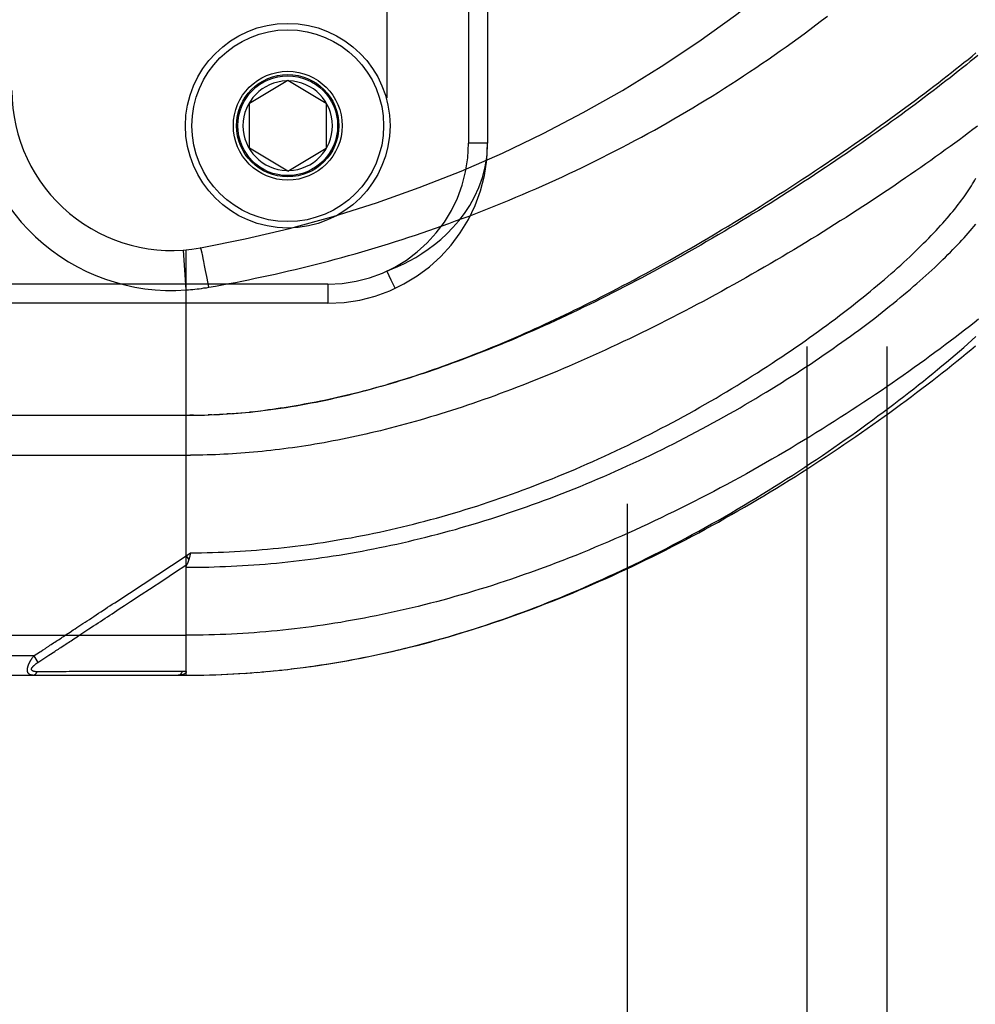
# Model space of a CAD drawing. Header units: inches. Extents: x 0 to 212, y 0 to 138.
# Tile 139 of 256: x 35.93 to 37.43, y 91.58 to 93.12. Entities that reach past the tile are written whole.
import ezdxf

# ---------------------------------------------------------------- set-up
doc = ezdxf.new("R2010")
doc.units = ezdxf.units.IN
doc.header["$LTSCALE"] = 11.6875
doc.header["$MEASUREMENT"] = 0
doc.linetypes.add('HIDDEN', pattern=[0.2, 0.1, -0.1])
for name, color, linetype in [('DEFAULT_2', 8, 'HIDDEN'), ('LEFTHAND_DOOR_ASSEMBLY', 7, 'CONTINUOUS'), ('SUBPANEL', 7, 'CONTINUOUS')]:
    doc.layers.add(name, color=color, linetype=linetype)

msp = doc.modelspace()

# ---------------------------------------------------------------- linework, layer by layer
at = {"layer": 'DEFAULT_2', "color": 8, "linetype": 'HIDDEN'}
msp.add_line((36.8837, 39.7688), (36.8837, 96.8728), dxfattribs=at)
at = {"layer": 'LEFTHAND_DOOR_ASSEMBLY', "color": 8, "linetype": 'HIDDEN'}
for p, q in [((36.5077, 94.1654), (36.5077, 92.7262)), ((36.6352, 93.9658), (36.6352, 92.9258)), ((36.6652, 93.9658), (36.6652, 92.9258)), ((36.2927, 92.9883), (36.3527, 93.0244)), ((36.3527, 93.0244), (36.4127, 92.9883)), ((36.2927, 92.9183), (36.2927, 92.9883)), ((36.4127, 92.9883), (36.4127, 92.9183)), ((36.6652, 92.9258), (36.6352, 92.9258)), ((36.3527, 92.8822), (36.2927, 92.9183)), ((36.3527, 92.8822), (36.4127, 92.9183)), ((36.1939, 92.6966), (36.1895, 92.7589)), ((36.1939, 92.0946), (36.1939, 92.7593)), ((36.2177, 92.7588), (36.2175, 92.7595)), ((36.2179, 92.758), (36.2177, 92.7588)), ((36.2184, 92.7556), (36.2182, 92.7566)), ((36.2188, 92.754), (36.2184, 92.7556)), ((36.2192, 92.7522), (36.2188, 92.754)), ((36.2198, 92.7496), (36.2192, 92.7522)), ((36.2205, 92.746), (36.2198, 92.7496)), ((36.2215, 92.7412), (36.2205, 92.746)), ((36.2228, 92.7349), (36.2215, 92.7412)), ((36.2243, 92.727), (36.2228, 92.7349)), ((36.2261, 92.7176), (36.2243, 92.727)), ((36.2282, 92.7065), (36.2261, 92.7176)), ((36.4152, 92.7058), (35.2589, 92.7058)), ((36.2292, 92.7009), (36.2282, 92.7065)), ((36.4152, 92.7058), (36.4152, 92.6758)), ((36.4152, 92.6758), (35.2889, 92.6758)), ((35.3202, 92.5008), (36.1939, 92.5008)), ((36.2054, 92.5009), (36.1997, 92.5008)), ((36.2082, 92.5009), (36.217, 92.5011)), ((36.2154, 92.501), (36.2227, 92.5012)), ((36.2343, 92.5016), (36.2285, 92.5014)), ((36.237, 92.5018), (36.2459, 92.5022)), ((36.2517, 92.5025), (36.2459, 92.5022)), ((36.2633, 92.5033), (36.2575, 92.5029)), ((36.2653, 92.5034), (36.2751, 92.5042)), ((36.2723, 92.5039), (36.2809, 92.5047)), ((36.2987, 92.5064), (36.2928, 92.5058)), ((36.3021, 92.5068), (36.3106, 92.5077)), ((35.2902, 92.4383), (36.2005, 92.4383)), ((36.0823, 92.2079), (36.1939, 92.2813)), ((36.1939, 92.2813), (36.2007, 92.2859)), ((36.1939, 92.2813), (36.198, 92.2751)), ((36.1997, 92.2815), (36.1994, 92.2803)), ((36.2, 92.2828), (36.1997, 92.2815)), ((36.2007, 92.2859), (36.2, 92.2828)), ((35.2902, 92.1571), (36.1939, 92.1571)), ((36.0291, 92.1585), (36.0419, 92.1669)), ((35.9556, 92.1246), (35.2902, 92.1246)), ((35.9556, 92.1246), (35.9581, 92.1262)), ((35.9556, 92.1246), (35.9622, 92.1145)), ((35.9581, 92.1262), (35.9605, 92.1278)), ((35.9605, 92.1278), (35.9629, 92.1294)), ((35.9697, 92.1194), (35.9776, 92.1246)), ((35.9776, 92.1246), (35.9792, 92.1257)), ((35.9792, 92.1257), (35.9884, 92.1317)), ((35.9622, 92.1145), (35.9697, 92.1194)), ((36.3767, 92.1066), (36.3909, 92.1085)), ((36.3859, 92.1079), (36.4004, 92.1099)), ((35.3202, 92.0946), (36.1939, 92.0946)), ((35.9654, 92.1001), (35.961, 92.1)), ((35.9744, 92.1001), (35.9654, 92.1001)), ((36.0062, 92.1001), (35.9744, 92.1001)), ((36.0112, 92.1002), (36.0062, 92.1001)), ((36.1753, 92.1002), (36.1638, 92.1002)), ((36.1879, 92.1002), (36.1753, 92.1002)), ((36.1939, 92.0946), (36.2032, 92.0946)), ((36.203, 92.0946), (36.2125, 92.0947)), ((36.2121, 92.0947), (36.2218, 92.0948)), ((36.2212, 92.0948), (36.2312, 92.0951)), ((36.2303, 92.095), (36.2405, 92.0953)), ((36.2394, 92.0953), (36.2498, 92.0957)), ((36.2485, 92.0956), (36.2592, 92.0961)), ((36.2576, 92.096), (36.2685, 92.0966)), ((36.2667, 92.0965), (36.2779, 92.0971)), ((36.2758, 92.097), (36.2872, 92.0977)), ((36.2872, 92.0977), (36.2966, 92.0984)), ((36.3032, 92.0989), (36.3154, 92.0999)), ((36.3123, 92.0996), (36.3247, 92.1007)), ((36.3215, 92.1004), (36.3342, 92.1017)), ((36.3307, 92.1013), (36.3436, 92.1026)), ((36.3398, 92.1022), (36.353, 92.1037)), ((36.349, 92.1032), (36.3624, 92.1048)), ((36.3582, 92.1043), (36.3719, 92.106)), ((36.3675, 92.1054), (36.3814, 92.1072))]:
    msp.add_line(p, q, dxfattribs=at)
for points in [[(36.2292, 92.7009), (36.2397, 92.7027), (36.2501, 92.7046), (36.2604, 92.7065), (36.2708, 92.7085), (36.2811, 92.7106), (36.2915, 92.7126), (36.3019, 92.7148), (36.3123, 92.717), (36.3227, 92.7192), (36.333, 92.7215), (36.3434, 92.7239), (36.3538, 92.7263), (36.3643, 92.7287), (36.3747, 92.7312), (36.3851, 92.7338), (36.3955, 92.7364), (36.4059, 92.7391), (36.4164, 92.7418), (36.4268, 92.7446), (36.4372, 92.7474), (36.4477, 92.7503), (36.4581, 92.7533), (36.4686, 92.7563), (36.479, 92.7593), (36.4895, 92.7625), (36.5, 92.7656), (36.5104, 92.7689), (36.5209, 92.7722), (36.5314, 92.7755), (36.5418, 92.7789), (36.5523, 92.7824), (36.5628, 92.7859), (36.5733, 92.7895), (36.5837, 92.7931), (36.5942, 92.7968), (36.6047, 92.8006), (36.6152, 92.8044), (36.6256, 92.8083), (36.6361, 92.8122), (36.6466, 92.8162), (36.657, 92.8203), (36.6675, 92.8244), (36.6779, 92.8285), (36.6884, 92.8328), (36.6988, 92.837), (36.7092, 92.8414), (36.7197, 92.8458), (36.7301, 92.8503), (36.7405, 92.8548), (36.7509, 92.8594), (36.7613, 92.864), (36.7717, 92.8688), (36.782, 92.8735), (36.7924, 92.8784), (36.8028, 92.8832), (36.8131, 92.8882), (36.8234, 92.8932), (36.8337, 92.8983), (36.844, 92.9034), (36.8543, 92.9086), (36.8646, 92.9139), (36.8748, 92.9192), (36.885, 92.9245), (36.8953, 92.93), (36.9055, 92.9355), (36.9156, 92.941), (36.9258, 92.9466), (36.9359, 92.9523), (36.946, 92.958), (36.9561, 92.9638), (36.9661, 92.9696), (36.9762, 92.9755), (36.9862, 92.9815), (36.9961, 92.9875), (37.0061, 92.9935), (37.016, 92.9996), (37.0259, 93.0058), (37.0357, 93.012), (37.0455, 93.0183), (37.0553, 93.0246), (37.065, 93.031), (37.0747, 93.0374), (37.0843, 93.0438), (37.0939, 93.0504), (37.1035, 93.0569), (37.113, 93.0635), (37.1225, 93.0701), (37.1319, 93.0768), (37.1413, 93.0835), (37.1506, 93.0903), (37.1598, 93.0971), (37.169, 93.1039), (37.1782, 93.1108), (37.1872, 93.1177), (37.1963, 93.1246)], [(36.3101, 92.5077), (36.318, 92.5086), (36.3261, 92.5097), (36.3341, 92.5108), (36.3421, 92.5119), (36.3501, 92.5131), (36.3581, 92.5144), (36.366, 92.5157), (36.3739, 92.5171), (36.3817, 92.5185), (36.3894, 92.52), (36.3971, 92.5215), (36.4046, 92.523), (36.4121, 92.5246), (36.4195, 92.5262), (36.4268, 92.5278), (36.4341, 92.5295), (36.4413, 92.5312), (36.4485, 92.5329), (36.4556, 92.5347), (36.4628, 92.5365), (36.4699, 92.5384), (36.477, 92.5402), (36.484, 92.5422), (36.4911, 92.5441), (36.4981, 92.5461), (36.5051, 92.5481), (36.5121, 92.5502), (36.5191, 92.5523), (36.526, 92.5544), (36.533, 92.5565), (36.5399, 92.5587), (36.5468, 92.561), (36.5537, 92.5632), (36.5607, 92.5655), (36.5676, 92.5678), (36.5745, 92.5702), (36.5815, 92.5726), (36.5884, 92.5751), (36.5954, 92.5776), (36.6024, 92.5801), (36.6094, 92.5826), (36.6164, 92.5852), (36.6234, 92.5879), (36.6305, 92.5906), (36.6375, 92.5933), (36.6446, 92.5961), (36.6518, 92.5989), (36.6589, 92.6017), (36.6661, 92.6046), (36.6733, 92.6076), (36.6805, 92.6106), (36.6878, 92.6136), (36.6951, 92.6167), (36.7024, 92.6198), (36.7098, 92.623), (36.7172, 92.6262), (36.7246, 92.6295), (36.7321, 92.6328), (36.7396, 92.6362), (36.7472, 92.6397), (36.7548, 92.6432), (36.7625, 92.6467), (36.7702, 92.6503), (36.778, 92.654), (36.7859, 92.6577), (36.7938, 92.6615), (36.8017, 92.6654), (36.8097, 92.6693), (36.8178, 92.6733), (36.8259, 92.6773), (36.8341, 92.6814), (36.8424, 92.6857), (36.8508, 92.69), (36.8594, 92.6943), (36.868, 92.6988), (36.8767, 92.7034), (36.8854, 92.708), (36.8943, 92.7127), (36.9033, 92.7176), (36.9124, 92.7225), (36.9217, 92.7276), (36.931, 92.7327), (36.9406, 92.738), (36.9502, 92.7434), (36.9601, 92.749), (36.97, 92.7546), (36.9801, 92.7604), (36.9902, 92.7663), (37.0004, 92.7722), (37.0106, 92.7782), (37.0208, 92.7843), (37.031, 92.7904), (37.0412, 92.7965), (37.0513, 92.8026), (37.0613, 92.8087), (37.0712, 92.8149), (37.0811, 92.821), (37.091, 92.8271), (37.1007, 92.8333), (37.1104, 92.8394), (37.1201, 92.8456), (37.1296, 92.8517), (37.1391, 92.8578), (37.1485, 92.8639), (37.1578, 92.8701), (37.1671, 92.8761), (37.1762, 92.8822), (37.1853, 92.8883), (37.1943, 92.8943), (37.2032, 92.9004), (37.2121, 92.9064), (37.2208, 92.9124), (37.2295, 92.9183), (37.238, 92.9243), (37.2465, 92.9302), (37.2549, 92.936), (37.2632, 92.9419), (37.2714, 92.9477), (37.2795, 92.9535), (37.2876, 92.9593), (37.2955, 92.965), (37.3034, 92.9707), (37.3111, 92.9764), (37.3188, 92.9821), (37.3263, 92.9877), (37.3338, 92.9932), (37.3412, 92.9988), (37.3485, 93.0042), (37.3557, 93.0097), (37.3628, 93.0151), (37.3698, 93.0205), (37.3767, 93.0258), (37.3835, 93.0311), (37.3902, 93.0364), (37.3968, 93.0416), (37.4034, 93.0468), (37.4098, 93.0519), (37.4161, 93.057), (37.4224, 93.0621), (37.4285, 93.0671)], [(37.4317, 93.0632), (37.4257, 93.0584), (37.4196, 93.0534), (37.4135, 93.0485), (37.4073, 93.0435), (37.4009, 93.0384), (37.3946, 93.0334), (37.3881, 93.0283), (37.3815, 93.0232), (37.3749, 93.018), (37.3682, 93.0129), (37.3614, 93.0077), (37.3545, 93.0024), (37.3475, 92.9972), (37.3405, 92.9919), (37.3334, 92.9866), (37.3262, 92.9812), (37.3189, 92.9759), (37.3116, 92.9705), (37.3042, 92.9651), (37.2967, 92.9597), (37.2891, 92.9542), (37.2815, 92.9488), (37.2738, 92.9433), (37.266, 92.9378), (37.2582, 92.9323), (37.2502, 92.9268), (37.2423, 92.9212), (37.2342, 92.9157), (37.2261, 92.9101), (37.218, 92.9045), (37.2097, 92.899), (37.2014, 92.8934), (37.1931, 92.8878), (37.1847, 92.8822), (37.1762, 92.8766), (37.1677, 92.871), (37.1592, 92.8655), (37.1505, 92.8599), (37.1419, 92.8543), (37.1332, 92.8487), (37.1244, 92.8431), (37.1156, 92.8376), (37.1068, 92.832), (37.0979, 92.8265), (37.089, 92.8209), (37.08, 92.8154), (37.0711, 92.8099), (37.062, 92.8045), (37.053, 92.799), (37.0439, 92.7936), (37.0348, 92.7882), (37.0257, 92.7828), (37.0166, 92.7774), (37.0074, 92.7721), (36.9983, 92.7668), (36.9891, 92.7615), (36.9799, 92.7563), (36.9707, 92.7511), (36.9615, 92.746), (36.9523, 92.7408), (36.9431, 92.7357), (36.9338, 92.7307), (36.9246, 92.7257), (36.9154, 92.7207), (36.9062, 92.7158), (36.897, 92.711), (36.8879, 92.7062), (36.8787, 92.7014), (36.8696, 92.6967), (36.8604, 92.692), (36.8513, 92.6874), (36.8422, 92.6828), (36.8332, 92.6783), (36.8242, 92.6739), (36.8152, 92.6695), (36.8062, 92.6652), (36.7972, 92.6609), (36.7883, 92.6567), (36.7795, 92.6525), (36.7706, 92.6484), (36.7618, 92.6444), (36.7531, 92.6404), (36.7444, 92.6365), (36.7357, 92.6327), (36.7271, 92.6289), (36.7185, 92.6252), (36.7099, 92.6215), (36.7014, 92.6179), (36.693, 92.6144), (36.6846, 92.6109), (36.6763, 92.6075), (36.668, 92.6041), (36.6597, 92.6009), (36.6515, 92.5976), (36.6434, 92.5945), (36.6353, 92.5914), (36.6272, 92.5884), (36.6193, 92.5854), (36.6113, 92.5825), (36.6035, 92.5796), (36.5956, 92.5768), (36.5879, 92.5741), (36.5802, 92.5715), (36.5725, 92.5689), (36.5649, 92.5663), (36.5573, 92.5638), (36.5498, 92.5614), (36.5424, 92.559), (36.535, 92.5567), (36.5277, 92.5544), (36.5204, 92.5522), (36.5131, 92.5501), (36.5059, 92.548), (36.4988, 92.546), (36.4917, 92.544), (36.4847, 92.5421), (36.4777, 92.5402), (36.4708, 92.5383), (36.4639, 92.5366), (36.457, 92.5348), (36.4502, 92.5332), (36.4435, 92.5315), (36.4368, 92.53), (36.4301, 92.5284), (36.4235, 92.527), (36.4169, 92.5255), (36.4104, 92.5241), (36.4039, 92.5228), (36.3974, 92.5215), (36.391, 92.5202), (36.3846, 92.519), (36.3783, 92.5179), (36.372, 92.5167), (36.3657, 92.5156), (36.3595, 92.5146), (36.3533, 92.5136), (36.3471, 92.5126), (36.341, 92.5117)], [(37.4308, 92.9525), (37.4239, 92.9473), (37.4169, 92.942), (37.4098, 92.9367), (37.4026, 92.9314), (37.3954, 92.9261), (37.388, 92.9208), (37.3806, 92.9154), (37.3731, 92.91), (37.3655, 92.9045), (37.3578, 92.8991), (37.3501, 92.8936), (37.3423, 92.8881), (37.3344, 92.8826), (37.3264, 92.8771), (37.3184, 92.8716), (37.3103, 92.866), (37.3021, 92.8605), (37.2938, 92.8549), (37.2855, 92.8493), (37.2771, 92.8437), (37.2686, 92.8381), (37.2601, 92.8325), (37.2515, 92.8269), (37.2429, 92.8212), (37.2341, 92.8156), (37.2254, 92.81), (37.2165, 92.8044), (37.2076, 92.7987), (37.1987, 92.7931), (37.1897, 92.7875), (37.1806, 92.7819), (37.1715, 92.7763), (37.1624, 92.7707), (37.1532, 92.7651), (37.144, 92.7595), (37.1347, 92.754), (37.1254, 92.7485), (37.1161, 92.743), (37.1067, 92.7375), (37.0973, 92.732), (37.0878, 92.7265), (37.0784, 92.7211), (37.0689, 92.7157), (37.0594, 92.7104), (37.0498, 92.705), (37.0403, 92.6997), (37.0307, 92.6944), (37.0211, 92.6892), (37.0115, 92.684), (37.0019, 92.6788), (36.9923, 92.6737), (36.9827, 92.6686), (36.973, 92.6636), (36.9634, 92.6586), (36.9538, 92.6537), (36.9442, 92.6488), (36.9346, 92.6439), (36.925, 92.6391), (36.9154, 92.6344), (36.9058, 92.6297), (36.8963, 92.625), (36.8867, 92.6204), (36.8772, 92.6159), (36.8677, 92.6114), (36.8583, 92.607), (36.8488, 92.6026), (36.8394, 92.5983), (36.83, 92.5941), (36.8207, 92.5899), (36.8113, 92.5858), (36.8021, 92.5817), (36.7928, 92.5777), (36.7836, 92.5738), (36.7744, 92.5699), (36.7653, 92.5661), (36.7562, 92.5623), (36.7471, 92.5586), (36.7381, 92.555), (36.7291, 92.5515), (36.7202, 92.548), (36.7113, 92.5445), (36.7025, 92.5412), (36.6937, 92.5378), (36.685, 92.5346), (36.6763, 92.5314), (36.6677, 92.5283), (36.6591, 92.5252), (36.6505, 92.5223), (36.642, 92.5193), (36.6336, 92.5165), (36.6252, 92.5137), (36.6169, 92.5109), (36.6086, 92.5082), (36.6003, 92.5056), (36.5921, 92.503), (36.584, 92.5005), (36.5759, 92.4981), (36.5678, 92.4957), (36.5598, 92.4933), (36.5519, 92.4911), (36.544, 92.4889), (36.5361, 92.4867), (36.5283, 92.4846), (36.5206, 92.4825), (36.5129, 92.4805), (36.5052, 92.4786), (36.4976, 92.4767), (36.49, 92.4749), (36.4825, 92.4731), (36.475, 92.4713), (36.4675, 92.4697), (36.4601, 92.468), (36.4528, 92.4664), (36.4454, 92.4649), (36.4382, 92.4634), (36.4309, 92.462), (36.4237, 92.4606), (36.4165, 92.4592), (36.4094, 92.4579), (36.4023, 92.4567), (36.3952, 92.4555), (36.3882, 92.4543), (36.3812, 92.4532), (36.3742, 92.4521), (36.3673, 92.4511), (36.3604, 92.4501), (36.3535, 92.4492), (36.3466, 92.4482)], [(36.5077, 92.7262), (36.5161, 92.7295), (36.5249, 92.7333), (36.534, 92.7375), (36.5433, 92.7423), (36.5528, 92.7476), (36.5625, 92.7536), (36.5723, 92.7602), (36.5821, 92.7675), (36.5919, 92.7755), (36.6015, 92.7843), (36.611, 92.794), (36.6202, 92.8045), (36.6289, 92.816), (36.6371, 92.8285), (36.6447, 92.842), (36.6514, 92.8566), (36.657, 92.8723), (36.6614, 92.8892), (36.6642, 92.907), (36.6652, 92.9258)], [(36.2007, 92.2859), (36.2093, 92.2859), (36.2179, 92.286), (36.2265, 92.2862), (36.2351, 92.2864), (36.2437, 92.2867), (36.2523, 92.2871), (36.2609, 92.2874), (36.2695, 92.2879), (36.2781, 92.2884), (36.2867, 92.2889), (36.2953, 92.2895), (36.304, 92.2902), (36.3126, 92.2909), (36.3212, 92.2916), (36.3299, 92.2924), (36.3385, 92.2933), (36.3472, 92.2942), (36.3558, 92.2952), (36.3645, 92.2962), (36.3732, 92.2973), (36.3819, 92.2984), (36.3906, 92.2996), (36.3993, 92.3009), (36.4081, 92.3022), (36.4168, 92.3035), (36.4255, 92.305), (36.4343, 92.3064), (36.4431, 92.308), (36.4518, 92.3095), (36.4606, 92.3112), (36.4694, 92.3129), (36.4783, 92.3146), (36.4871, 92.3164), (36.4959, 92.3183), (36.5048, 92.3202), (36.5137, 92.3222), (36.5225, 92.3243), (36.5314, 92.3264), (36.5403, 92.3285), (36.5493, 92.3307), (36.5582, 92.333), (36.5671, 92.3354), (36.5761, 92.3377), (36.5851, 92.3402), (36.594, 92.3427), (36.603, 92.3453), (36.612, 92.3479), (36.621, 92.3506), (36.6301, 92.3534), (36.6391, 92.3562), (36.6481, 92.359), (36.6572, 92.362), (36.6662, 92.365), (36.6753, 92.368), (36.6844, 92.3711), (36.6935, 92.3743), (36.7025, 92.3775), (36.7116, 92.3808), (36.7207, 92.3841), (36.7298, 92.3875), (36.7389, 92.391), (36.748, 92.3945), (36.7571, 92.3981), (36.7662, 92.4017), (36.7753, 92.4054), (36.7844, 92.4091), (36.7935, 92.4129), (36.8025, 92.4168), (36.8116, 92.4207), (36.8206, 92.4247), (36.8297, 92.4287), (36.8387, 92.4327), (36.8477, 92.4368), (36.8567, 92.441), (36.8657, 92.4452), (36.8747, 92.4494), (36.8836, 92.4537), (36.8925, 92.4581), (36.9014, 92.4625), (36.9103, 92.4669), (36.9191, 92.4714), (36.9279, 92.4759), (36.9367, 92.4804), (36.9454, 92.485), (36.9541, 92.4897), (36.9628, 92.4943), (36.9714, 92.499), (36.98, 92.5037), (36.9885, 92.5085), (36.997, 92.5133), (37.0054, 92.5181), (37.0138, 92.5229), (37.0222, 92.5277), (37.0305, 92.5326), (37.0387, 92.5375), (37.0468, 92.5424), (37.055, 92.5474), (37.063, 92.5523), (37.071, 92.5572), (37.0789, 92.5622), (37.0868, 92.5672), (37.0945, 92.5722), (37.1023, 92.5772), (37.1099, 92.5822), (37.1175, 92.5872), (37.125, 92.5921), (37.1324, 92.5971), (37.1397, 92.6021), (37.147, 92.6071), (37.1542, 92.6121), (37.1613, 92.6171), (37.1683, 92.6221), (37.1753, 92.627), (37.1822, 92.632), (37.1889, 92.6369), (37.1956, 92.6418), (37.2022, 92.6467), (37.2088, 92.6516), (37.2152, 92.6565), (37.2216, 92.6614), (37.2278, 92.6662), (37.234, 92.671), (37.2401, 92.6758), (37.2461, 92.6806), (37.252, 92.6853), (37.2578, 92.69), (37.2635, 92.6947), (37.2691, 92.6994), (37.2747, 92.704), (37.2801, 92.7086), (37.2855, 92.7132), (37.2908, 92.7177), (37.2959, 92.7222), (37.301, 92.7267), (37.306, 92.7311), (37.3109, 92.7356), (37.3157, 92.7399), (37.3204, 92.7443), (37.325, 92.7486), (37.3295, 92.7528), (37.334, 92.7571), (37.3383, 92.7613), (37.3426, 92.7654), (37.3467, 92.7695), (37.3508, 92.7736), (37.3547, 92.7777), (37.3586, 92.7817), (37.3624, 92.7856), (37.3661, 92.7896), (37.3697, 92.7934), (37.3732, 92.7973), (37.3767, 92.8011), (37.38, 92.8049), (37.3833, 92.8086), (37.3864, 92.8123), (37.3895, 92.8159), (37.3925, 92.8195), (37.3954, 92.823), (37.3982, 92.8265), (37.4009, 92.83), (37.4035, 92.8334), (37.406, 92.8368), (37.4085, 92.8402), (37.4109, 92.8435), (37.4131, 92.8467), (37.4153, 92.8499), (37.4174, 92.8531), (37.4195, 92.8562), (37.4214, 92.8593), (37.4232, 92.8624), (37.425, 92.8654), (37.4267, 92.8683), (37.4283, 92.8712)], [(36.1939, 92.2632), (36.2027, 92.2632), (36.2115, 92.2633), (36.2203, 92.2634), (36.2291, 92.2636), (36.2378, 92.2639), (36.2466, 92.2642), (36.2554, 92.2645), (36.2643, 92.2649), (36.2731, 92.2653), (36.2819, 92.2658), (36.2907, 92.2664), (36.2995, 92.267), (36.3084, 92.2676), (36.3172, 92.2683), (36.3261, 92.2691), (36.3349, 92.2699), (36.3438, 92.2708), (36.3526, 92.2717), (36.3615, 92.2727), (36.3704, 92.2737), (36.3793, 92.2748), (36.3882, 92.2759), (36.3971, 92.2771), (36.4061, 92.2784), (36.415, 92.2797), (36.4239, 92.281), (36.4329, 92.2824), (36.4419, 92.2839), (36.4509, 92.2854), (36.4599, 92.287), (36.4689, 92.2886), (36.4779, 92.2903), (36.4869, 92.2921), (36.496, 92.2939), (36.505, 92.2957), (36.5141, 92.2976), (36.5232, 92.2996), (36.5323, 92.3016), (36.5414, 92.3037), (36.5505, 92.3059), (36.5596, 92.3081), (36.5688, 92.3104), (36.5779, 92.3127), (36.5871, 92.3151), (36.5963, 92.3175), (36.6055, 92.32), (36.6147, 92.3225), (36.6239, 92.3252), (36.6332, 92.3278), (36.6424, 92.3306), (36.6516, 92.3334), (36.6609, 92.3362), (36.6702, 92.3391), (36.6795, 92.3421), (36.6887, 92.3451), (36.698, 92.3482), (36.7073, 92.3514), (36.7166, 92.3546), (36.7259, 92.3578), (36.7353, 92.3611), (36.7446, 92.3645), (36.7539, 92.3679), (36.7632, 92.3714), (36.7725, 92.375), (36.7818, 92.3786), (36.7911, 92.3822), (36.8004, 92.386), (36.8097, 92.3897), (36.819, 92.3935), (36.8283, 92.3974), (36.8375, 92.4013), (36.8468, 92.4053), (36.856, 92.4093), (36.8652, 92.4134), (36.8744, 92.4175), (36.8835, 92.4216), (36.8927, 92.4258), (36.9018, 92.4301), (36.9109, 92.4344), (36.92, 92.4387), (36.929, 92.4431), (36.938, 92.4475), (36.947, 92.452), (36.9559, 92.4564), (36.9648, 92.461), (36.9737, 92.4655), (36.9825, 92.4701), (36.9913, 92.4747), (37, 92.4794), (37.0087, 92.4841), (37.0173, 92.4888), (37.0259, 92.4935), (37.0345, 92.4983), (37.0429, 92.503), (37.0514, 92.5078), (37.0597, 92.5126), (37.068, 92.5175), (37.0763, 92.5223), (37.0844, 92.5272), (37.0925, 92.532), (37.1006, 92.5369), (37.1085, 92.5418), (37.1165, 92.5467), (37.1243, 92.5516), (37.132, 92.5565), (37.1397, 92.5614), (37.1473, 92.5662), (37.1549, 92.5711), (37.1623, 92.576), (37.1697, 92.5809), (37.177, 92.5858), (37.1842, 92.5907), (37.1913, 92.5956), (37.1984, 92.6004), (37.2053, 92.6053), (37.2122, 92.6101), (37.219, 92.6149), (37.2257, 92.6197), (37.2323, 92.6245), (37.2388, 92.6293), (37.2453, 92.634), (37.2516, 92.6387), (37.2579, 92.6434), (37.2641, 92.6481), (37.2702, 92.6528), (37.2761, 92.6574), (37.2821, 92.662), (37.2879, 92.6666), (37.2936, 92.6712), (37.2992, 92.6757), (37.3047, 92.6802), (37.3102, 92.6847), (37.3155, 92.6892), (37.3208, 92.6936), (37.326, 92.698), (37.331, 92.7023), (37.336, 92.7066), (37.3409, 92.7109), (37.3457, 92.7152), (37.3504, 92.7194), (37.355, 92.7236), (37.3595, 92.7277), (37.364, 92.7318), (37.3683, 92.7359), (37.3725, 92.74), (37.3767, 92.744), (37.3807, 92.7479), (37.3847, 92.7519), (37.3886, 92.7557), (37.3924, 92.7596), (37.3961, 92.7634), (37.3997, 92.7672), (37.4032, 92.7709), (37.4066, 92.7746), (37.41, 92.7783), (37.4132, 92.7819), (37.4164, 92.7855), (37.4194, 92.789), (37.4224, 92.7925), (37.4253, 92.796), (37.4281, 92.7994)], [(36.2175, 92.7595), (36.2174, 92.7598), (36.2173, 92.7601), (36.2172, 92.7604), (36.2172, 92.7607), (36.2171, 92.7609), (36.217, 92.7612), (36.2169, 92.7614), (36.2169, 92.7616), (36.2168, 92.7617), (36.2168, 92.7619), (36.2167, 92.762), (36.2167, 92.7621), (36.2166, 92.7622), (36.2166, 92.7623), (36.2166, 92.7623), (36.2165, 92.7624), (36.2165, 92.7624)], [(36.2182, 92.7566), (36.2181, 92.7571), (36.2179, 92.758)], [(36.5077, 92.7262), (36.514, 92.7126), (36.5199, 92.6999)], [(36.1939, 92.6966), (36.1975, 92.6969), (36.2009, 92.6971), (36.2043, 92.6975), (36.2076, 92.6978), (36.211, 92.6982), (36.2145, 92.6986), (36.2181, 92.6991), (36.2218, 92.6997), (36.2255, 92.7002), (36.2292, 92.7009)], [(36.5199, 92.6999), (36.5202, 92.6992), (36.5203, 92.699)], [(37.4326, 92.651), (37.4255, 92.6453), (37.4182, 92.6396), (37.4108, 92.6339), (37.4033, 92.6281), (37.3958, 92.6223), (37.3881, 92.6165), (37.3803, 92.6107), (37.3725, 92.6048), (37.3645, 92.5989), (37.3565, 92.593), (37.3484, 92.5871), (37.3402, 92.5812), (37.3318, 92.5752), (37.3235, 92.5692), (37.315, 92.5632), (37.3064, 92.5572), (37.2977, 92.5512), (37.289, 92.5452), (37.2802, 92.5392), (37.2713, 92.5332), (37.2623, 92.5272), (37.2533, 92.5211), (37.2441, 92.5151), (37.235, 92.5091), (37.2257, 92.5031), (37.2164, 92.4971), (37.207, 92.4911), (37.1975, 92.4851), (37.188, 92.4791), (37.1784, 92.4732), (37.1687, 92.4673), (37.159, 92.4613), (37.1493, 92.4555), (37.1395, 92.4496), (37.1296, 92.4438), (37.1197, 92.438), (37.1097, 92.4322), (37.0998, 92.4264), (37.0897, 92.4207), (37.0797, 92.4151), (37.0696, 92.4094), (37.0594, 92.4038), (37.0493, 92.3983), (37.0391, 92.3928), (37.0289, 92.3873), (37.0186, 92.3819), (37.0084, 92.3766), (36.9981, 92.3713), (36.9878, 92.366), (36.9775, 92.3608), (36.9672, 92.3557), (36.9569, 92.3506), (36.9466, 92.3456), (36.9363, 92.3406), (36.926, 92.3357), (36.9157, 92.3308), (36.9054, 92.3261), (36.8951, 92.3213), (36.8848, 92.3167), (36.8745, 92.3121), (36.8642, 92.3076), (36.8539, 92.3032), (36.8437, 92.2988), (36.8334, 92.2945), (36.8232, 92.2902), (36.813, 92.286), (36.8028, 92.2819), (36.7927, 92.2779), (36.7825, 92.2739), (36.7724, 92.2701), (36.7623, 92.2662), (36.7522, 92.2625), (36.7422, 92.2588), (36.7322, 92.2552), (36.7222, 92.2517), (36.7122, 92.2482), (36.7023, 92.2448), (36.6924, 92.2415), (36.6825, 92.2382), (36.6726, 92.235), (36.6628, 92.2319), (36.653, 92.2289), (36.6433, 92.2259), (36.6335, 92.223), (36.6238, 92.2201), (36.6141, 92.2174), (36.6045, 92.2147), (36.5949, 92.212), (36.5853, 92.2095), (36.5757, 92.207), (36.5662, 92.2045), (36.5567, 92.2022), (36.5472, 92.1999), (36.5378, 92.1976), (36.5284, 92.1955), (36.519, 92.1934), (36.5096, 92.1913), (36.5003, 92.1893), (36.491, 92.1874), (36.4817, 92.1856), (36.4725, 92.1838), (36.4632, 92.182), (36.454, 92.1804), (36.4448, 92.1788), (36.4357, 92.1772), (36.4265, 92.1757), (36.4174, 92.1743), (36.4083, 92.1729), (36.3992, 92.1716), (36.3901, 92.1704), (36.3811, 92.1692), (36.3721, 92.168), (36.3631, 92.1669), (36.3541, 92.1659), (36.3451, 92.165), (36.3361, 92.164), (36.3272, 92.1632), (36.3182, 92.1624), (36.3093, 92.1617), (36.3004, 92.161), (36.2915, 92.1603), (36.2826, 92.1598), (36.2737, 92.1593), (36.2648, 92.1588), (36.2559, 92.1584)], [(36.3952, 92.1092), (36.4045, 92.1106), (36.4138, 92.112), (36.4231, 92.1135), (36.4324, 92.1151), (36.4417, 92.1167), (36.4511, 92.1184), (36.4605, 92.1202), (36.4699, 92.122), (36.4793, 92.1239), (36.4888, 92.1258), (36.4982, 92.1279), (36.5077, 92.13), (36.5172, 92.1321), (36.5267, 92.1344), (36.5363, 92.1367), (36.5459, 92.1391), (36.5555, 92.1415), (36.5651, 92.144), (36.5747, 92.1466), (36.5844, 92.1492), (36.5941, 92.152), (36.6038, 92.1548), (36.6136, 92.1576), (36.6233, 92.1606), (36.6331, 92.1636), (36.6429, 92.1667), (36.6527, 92.1698), (36.6624, 92.173), (36.6722, 92.1763), (36.6819, 92.1796), (36.6916, 92.1829), (36.7012, 92.1864), (36.7108, 92.1898), (36.7204, 92.1933), (36.73, 92.1969), (36.7396, 92.2006), (36.7492, 92.2042), (36.7587, 92.208), (36.7683, 92.2118), (36.7779, 92.2157), (36.7875, 92.2196), (36.7971, 92.2237), (36.8067, 92.2277), (36.8163, 92.2319), (36.8259, 92.2361), (36.8356, 92.2403), (36.8452, 92.2447), (36.8549, 92.2491), (36.8647, 92.2536), (36.8745, 92.2582), (36.8844, 92.2629), (36.8943, 92.2676), (36.9043, 92.2725), (36.9143, 92.2775), (36.9244, 92.2825), (36.9345, 92.2876), (36.9446, 92.2928), (36.9547, 92.2981), (36.9649, 92.3034), (36.975, 92.3088), (36.9851, 92.3143), (36.9952, 92.3198), (37.0052, 92.3253), (37.0153, 92.3309), (37.0253, 92.3366), (37.0352, 92.3423), (37.0452, 92.348), (37.0551, 92.3538), (37.0649, 92.3596), (37.0747, 92.3655), (37.0845, 92.3714), (37.0942, 92.3773), (37.1039, 92.3833), (37.1135, 92.3893), (37.1231, 92.3953), (37.1326, 92.4014), (37.1421, 92.4074), (37.1515, 92.4135), (37.1608, 92.4196), (37.1701, 92.4258), (37.1793, 92.4319), (37.1884, 92.438), (37.1974, 92.4442), (37.2064, 92.4504), (37.2153, 92.4565), (37.2242, 92.4627), (37.2329, 92.4689), (37.2416, 92.4751), (37.2502, 92.4812), (37.2587, 92.4874), (37.2671, 92.4936), (37.2754, 92.4997), (37.2837, 92.5058), (37.2918, 92.512), (37.2999, 92.5181), (37.3079, 92.5242), (37.3157, 92.5302), (37.3235, 92.5363), (37.3312, 92.5423), (37.3388, 92.5483), (37.3463, 92.5543), (37.3537, 92.5603), (37.361, 92.5662), (37.3682, 92.5721), (37.3753, 92.578), (37.3823, 92.5838), (37.3892, 92.5896), (37.3961, 92.5954), (37.4028, 92.6011), (37.4094, 92.6068), (37.4159, 92.6125), (37.4223, 92.6181), (37.4286, 92.6237)], [(36.4004, 92.1099), (36.4099, 92.1114), (36.4194, 92.1129), (36.429, 92.1145), (36.4385, 92.1161), (36.4481, 92.1178), (36.4577, 92.1196), (36.4674, 92.1214), (36.477, 92.1234), (36.4867, 92.1254), (36.4964, 92.1274), (36.5061, 92.1295), (36.5158, 92.1317), (36.5256, 92.134), (36.5353, 92.1363), (36.5451, 92.1388), (36.555, 92.1412), (36.5648, 92.1438), (36.5747, 92.1464), (36.5846, 92.1491), (36.5945, 92.1519), (36.6044, 92.1547), (36.6144, 92.1577), (36.6244, 92.1607), (36.6344, 92.1637), (36.6445, 92.1669), (36.6545, 92.1701), (36.6646, 92.1734), (36.6747, 92.1767), (36.6849, 92.1802), (36.695, 92.1837), (36.7052, 92.1873), (36.7154, 92.191), (36.7256, 92.1947), (36.7358, 92.1985), (36.7461, 92.2024), (36.7564, 92.2064), (36.7667, 92.2104), (36.777, 92.2146), (36.7873, 92.2187), (36.7977, 92.223), (36.808, 92.2274), (36.8184, 92.2318), (36.8288, 92.2363), (36.8392, 92.2408), (36.8496, 92.2454), (36.86, 92.2501), (36.8704, 92.2549), (36.8808, 92.2597), (36.8912, 92.2647), (36.9017, 92.2696), (36.9121, 92.2747), (36.9225, 92.2798), (36.9329, 92.2849), (36.9433, 92.2902), (36.9537, 92.2955), (36.9641, 92.3008), (36.9744, 92.3062), (36.9848, 92.3117), (36.9951, 92.3172), (37.0054, 92.3228), (37.0157, 92.3284), (37.0259, 92.334), (37.0362, 92.3398), (37.0464, 92.3455), (37.0565, 92.3513), (37.0667, 92.3572), (37.0768, 92.3631), (37.0868, 92.369), (37.0968, 92.375), (37.1068, 92.381), (37.1167, 92.387), (37.1266, 92.3931), (37.1364, 92.3992), (37.1462, 92.4053), (37.1559, 92.4114), (37.1656, 92.4176), (37.1752, 92.4238), (37.1847, 92.43), (37.1942, 92.4362), (37.2036, 92.4424), (37.2129, 92.4487), (37.2222, 92.4549), (37.2314, 92.4612), (37.2406, 92.4674), (37.2496, 92.4737), (37.2586, 92.48), (37.2675, 92.4863), (37.2763, 92.4925), (37.2851, 92.4988), (37.2937, 92.505), (37.3023, 92.5113), (37.3108, 92.5175), (37.3192, 92.5237), (37.3276, 92.53), (37.3358, 92.5362), (37.3439, 92.5424), (37.352, 92.5485), (37.36, 92.5547), (37.3679, 92.5608), (37.3757, 92.5669), (37.3834, 92.573), (37.391, 92.5791), (37.3985, 92.5851), (37.4059, 92.5911), (37.4133, 92.5971), (37.4205, 92.6031), (37.4277, 92.6091)], [(36.341, 92.5117), (36.3348, 92.5108), (36.3288, 92.51), (36.3227, 92.5092), (36.3167, 92.5084)], [(36.1939, 92.5008), (36.201, 92.5008), (36.2112, 92.501)], [(36.2226, 92.5012), (36.2298, 92.5015), (36.2401, 92.5019)], [(36.2441, 92.5021), (36.2512, 92.5025), (36.2583, 92.5029), (36.2692, 92.5037)], [(36.2795, 92.5045), (36.2868, 92.5052), (36.2943, 92.5059), (36.3047, 92.507)], [(36.3466, 92.4482), (36.3398, 92.4474), (36.333, 92.4466), (36.3262, 92.4458), (36.3195, 92.445), (36.3127, 92.4443), (36.306, 92.4437), (36.2993, 92.4431), (36.2926, 92.4425), (36.286, 92.4419), (36.2793, 92.4414), (36.2727, 92.441), (36.2661, 92.4405), (36.2595, 92.4401), (36.2529, 92.4398), (36.2463, 92.4395), (36.2397, 92.4392), (36.2332, 92.439), (36.2266, 92.4388), (36.2201, 92.4386), (36.2135, 92.4385), (36.207, 92.4384), (36.2005, 92.4383)], [(36.1994, 92.2803), (36.1991, 92.2791), (36.199, 92.2785), (36.1988, 92.2779), (36.1987, 92.2774), (36.1985, 92.2768), (36.1984, 92.2762), (36.1982, 92.2756), (36.198, 92.2751)], [(36.1588, 92.2437), (36.1759, 92.2549), (36.1951, 92.2676)], [(36.1939, 92.2632), (36.1939, 92.2634), (36.1939, 92.2636), (36.1939, 92.2638), (36.194, 92.2641), (36.194, 92.2643), (36.194, 92.2645), (36.1941, 92.2647), (36.1941, 92.2649), (36.1942, 92.2651), (36.1942, 92.2653), (36.1943, 92.2656), (36.1944, 92.2658), (36.1944, 92.266), (36.1945, 92.2662), (36.1946, 92.2664), (36.1947, 92.2667), (36.1948, 92.2669), (36.1949, 92.2671), (36.195, 92.2673), (36.1954, 92.2681)], [(36.198, 92.2751), (36.1978, 92.2745), (36.1977, 92.2739), (36.1975, 92.2733), (36.1973, 92.2728), (36.1971, 92.2722), (36.1969, 92.2717), (36.1967, 92.2711), (36.1965, 92.2706), (36.1963, 92.2701), (36.1961, 92.2696), (36.1958, 92.269), (36.1956, 92.2685), (36.1954, 92.2681)], [(36.1235, 92.2205), (36.1364, 92.229), (36.1588, 92.2437)], [(36.0419, 92.1669), (36.0489, 92.1715), (36.0525, 92.1738), (36.0561, 92.1762), (36.0598, 92.1786), (36.0635, 92.1811), (36.0672, 92.1835), (36.0708, 92.1859), (36.0745, 92.1883), (36.0781, 92.1907), (36.0818, 92.1931), (36.0855, 92.1955), (36.0894, 92.1981), (36.0934, 92.2007), (36.0976, 92.2035), (36.1021, 92.2065), (36.1069, 92.2096), (36.1235, 92.2205)], [(36.0605, 92.1936), (36.0677, 92.1983), (36.0712, 92.2007), (36.0748, 92.203), (36.0785, 92.2054), (36.0823, 92.2079)], [(36.0125, 92.162), (36.0175, 92.1653), (36.0203, 92.1671), (36.0232, 92.169), (36.0262, 92.171), (36.0293, 92.1731), (36.0325, 92.1752), (36.0358, 92.1773), (36.0392, 92.1796), (36.0426, 92.1818), (36.0462, 92.1842), (36.0497, 92.1865), (36.0533, 92.1889), (36.0569, 92.1913), (36.0605, 92.1936)], [(35.9944, 92.1501), (35.9983, 92.1527), (36.0002, 92.1539), (36.0021, 92.1552), (36.0041, 92.1565), (36.006, 92.1578), (36.0081, 92.1591), (36.0102, 92.1605), (36.0125, 92.162)], [(36.004, 92.142), (36.006, 92.1433), (36.008, 92.1446), (36.0099, 92.1459), (36.0119, 92.1472), (36.014, 92.1485), (36.0161, 92.1499), (36.0184, 92.1514), (36.0208, 92.153), (36.0234, 92.1547), (36.0262, 92.1566), (36.0291, 92.1585)], [(36.2559, 92.1584), (36.247, 92.158), (36.2382, 92.1577), (36.2293, 92.1575), (36.2205, 92.1573), (36.2116, 92.1572), (36.2028, 92.1571), (36.1939, 92.1571)], [(35.9755, 92.1377), (35.9791, 92.1401), (35.981, 92.1413), (35.9829, 92.1425)], [(35.9829, 92.1425), (35.9867, 92.145), (35.9886, 92.1463), (35.9905, 92.1476), (35.9925, 92.1488), (35.9944, 92.1501)], [(35.9884, 92.1317), (35.9903, 92.133), (35.9922, 92.1342), (35.9942, 92.1355), (35.9961, 92.1368), (35.9981, 92.1381), (36.0001, 92.1394), (36.004, 92.142)], [(35.9544, 92.0946), (35.954, 92.0946), (35.9535, 92.0946), (35.9531, 92.0946), (35.9528, 92.0946), (35.9524, 92.0947), (35.952, 92.0948), (35.9517, 92.0948), (35.9514, 92.0949), (35.9511, 92.095), (35.9508, 92.0951), (35.9505, 92.0952), (35.9502, 92.0953), (35.95, 92.0954), (35.9497, 92.0955), (35.9495, 92.0956), (35.9493, 92.0957), (35.949, 92.0959), (35.9488, 92.096), (35.9486, 92.0962), (35.9485, 92.0963), (35.9483, 92.0964), (35.9481, 92.0966), (35.9479, 92.0967), (35.9478, 92.0969), (35.9476, 92.0971), (35.9475, 92.0972), (35.9473, 92.0974), (35.9472, 92.0976), (35.9471, 92.0978), (35.947, 92.0979), (35.9469, 92.0981), (35.9467, 92.0983), (35.9466, 92.0985), (35.9465, 92.0987), (35.9465, 92.0989), (35.9464, 92.0991), (35.9463, 92.0993), (35.9462, 92.0995), (35.9461, 92.0997), (35.9461, 92.0999), (35.946, 92.1002), (35.946, 92.1004), (35.9459, 92.1006), (35.9459, 92.1008), (35.9458, 92.1011), (35.9458, 92.1013), (35.9458, 92.1016), (35.9458, 92.1018), (35.9457, 92.1021), (35.9457, 92.1023), (35.9457, 92.1026), (35.9457, 92.1028), (35.9457, 92.1031), (35.9457, 92.1034), (35.9457, 92.1037), (35.9458, 92.1039), (35.9458, 92.1042), (35.9458, 92.1045), (35.9459, 92.1048), (35.9459, 92.1051), (35.9459, 92.1054), (35.946, 92.1057), (35.9461, 92.106), (35.9461, 92.1063), (35.9462, 92.1067), (35.9463, 92.107), (35.9463, 92.1073), (35.9464, 92.1076), (35.9465, 92.108), (35.9466, 92.1083), (35.9467, 92.1087), (35.9469, 92.109), (35.947, 92.1094), (35.9471, 92.1097), (35.9472, 92.1101), (35.9474, 92.1105), (35.9475, 92.1109), (35.9477, 92.1113), (35.9478, 92.1116), (35.948, 92.112), (35.9482, 92.1124), (35.9484, 92.1129), (35.9486, 92.1133), (35.9488, 92.1137), (35.949, 92.1141), (35.9492, 92.1146), (35.9495, 92.115), (35.9497, 92.1155), (35.95, 92.116), (35.9502, 92.1165), (35.9505, 92.117), (35.9508, 92.1175), (35.9511, 92.118), (35.9514, 92.1185), (35.9518, 92.119), (35.9521, 92.1196), (35.9525, 92.1202), (35.9529, 92.1208), (35.9533, 92.1214), (35.9537, 92.122), (35.9542, 92.1226), (35.9546, 92.1232), (35.9551, 92.1239), (35.9556, 92.1246)], [(35.9629, 92.1294), (35.9653, 92.1309), (35.9665, 92.1318)], [(35.9665, 92.1318), (35.9691, 92.1335), (35.9706, 92.1344)], [(35.9706, 92.1344), (35.9738, 92.1365), (35.9755, 92.1377)], [(35.961, 92.1), (35.9606, 92.1), (35.9602, 92.1), (35.9598, 92.1), (35.9594, 92.1001), (35.959, 92.1001), (35.9587, 92.1001), (35.9583, 92.1001), (35.958, 92.1002), (35.9577, 92.1002), (35.9574, 92.1003), (35.9571, 92.1003), (35.9568, 92.1004), (35.9566, 92.1004), (35.9563, 92.1005), (35.9561, 92.1005), (35.9559, 92.1006), (35.9557, 92.1006), (35.9555, 92.1007), (35.9553, 92.1008), (35.9551, 92.1008), (35.9549, 92.1009), (35.9547, 92.101), (35.9545, 92.101), (35.9544, 92.1011), (35.9542, 92.1012), (35.9541, 92.1013), (35.9539, 92.1013), (35.9538, 92.1014), (35.9537, 92.1015), (35.9536, 92.1016), (35.9534, 92.1017), (35.9533, 92.1018), (35.9532, 92.1019), (35.9531, 92.102), (35.953, 92.102), (35.953, 92.1021), (35.9529, 92.1022), (35.9528, 92.1023), (35.9527, 92.1024), (35.9527, 92.1025), (35.9526, 92.1026), (35.9526, 92.1028), (35.9525, 92.1029), (35.9525, 92.103), (35.9524, 92.1031), (35.9524, 92.1032), (35.9524, 92.1033), (35.9523, 92.1034), (35.9523, 92.1036), (35.9523, 92.1037), (35.9523, 92.1038), (35.9523, 92.1039), (35.9523, 92.1041), (35.9523, 92.1042), (35.9523, 92.1043), (35.9523, 92.1044), (35.9524, 92.1046), (35.9524, 92.1047), (35.9524, 92.1049), (35.9525, 92.105), (35.9525, 92.1052), (35.9526, 92.1053), (35.9526, 92.1054), (35.9527, 92.1056), (35.9528, 92.1058), (35.9529, 92.1059), (35.9529, 92.1061), (35.953, 92.1062), (35.9531, 92.1064), (35.9532, 92.1066), (35.9533, 92.1067), (35.9534, 92.1069), (35.9536, 92.1071), (35.9537, 92.1072), (35.9538, 92.1074), (35.954, 92.1076), (35.9541, 92.1078), (35.9543, 92.108), (35.9544, 92.1082), (35.9546, 92.1084), (35.9548, 92.1086), (35.955, 92.1088), (35.9552, 92.109), (35.9554, 92.1092), (35.9556, 92.1094), (35.9558, 92.1096), (35.9561, 92.1098), (35.9563, 92.1101), (35.9566, 92.1103), (35.9568, 92.1105), (35.9571, 92.1108), (35.9574, 92.111), (35.9577, 92.1113), (35.958, 92.1115), (35.9584, 92.1118), (35.9587, 92.1121), (35.9591, 92.1124), (35.9595, 92.1127), (35.9599, 92.113), (35.9603, 92.1133), (35.9608, 92.1136), (35.9612, 92.1139), (35.9617, 92.1142), (35.9622, 92.1145)], [(35.9544, 92.0946), (35.9546, 92.0946), (35.9549, 92.0946), (35.9551, 92.0946), (35.9553, 92.0946), (35.9555, 92.0947), (35.9557, 92.0947), (35.956, 92.0948), (35.9562, 92.0949), (35.9564, 92.095), (35.9566, 92.0951), (35.9568, 92.0952), (35.957, 92.0953), (35.9573, 92.0954), (35.9575, 92.0955), (35.9577, 92.0957), (35.9579, 92.0958), (35.9581, 92.096), (35.9583, 92.0962), (35.9585, 92.0963), (35.9587, 92.0965), (35.9589, 92.0967), (35.9591, 92.0969), (35.9592, 92.0971), (35.9594, 92.0974), (35.9596, 92.0976), (35.9598, 92.0978), (35.9599, 92.0981), (35.9601, 92.0983), (35.9603, 92.0986), (35.9604, 92.0989), (35.9606, 92.0992), (35.9608, 92.0994), (35.9609, 92.0997), (35.961, 92.1)], [(36.0554, 92.1002), (36.0527, 92.1002), (36.05, 92.1002), (36.0474, 92.1002), (36.0448, 92.1002), (36.0423, 92.1002), (36.0397, 92.1002), (36.0112, 92.1002)], [(36.0857, 92.1002), (36.0819, 92.1002), (36.0782, 92.1002), (36.0745, 92.1002), (36.071, 92.1002), (36.0676, 92.1002), (36.0644, 92.1002), (36.0612, 92.1002), (36.0554, 92.1002)], [(36.1638, 92.1002), (36.1585, 92.1002), (36.1533, 92.1002), (36.1483, 92.1002), (36.1434, 92.1002), (36.1386, 92.1002), (36.1339, 92.1002), (36.1293, 92.1002), (36.1248, 92.1002), (36.1206, 92.1002), (36.1165, 92.1002), (36.1125, 92.1002), (36.1086, 92.1002), (36.1048, 92.1002), (36.101, 92.1002), (36.0972, 92.1002), (36.0934, 92.1002), (36.0857, 92.1002)], [(36.1939, 92.1004), (36.1939, 92.1002), (36.1939, 92.1001), (36.1939, 92.0999), (36.1939, 92.0998), (36.1938, 92.0996), (36.1938, 92.0995), (36.1938, 92.0993), (36.1937, 92.0992), (36.1937, 92.099), (36.1936, 92.0989), (36.1935, 92.0988), (36.1935, 92.0986), (36.1934, 92.0985), (36.1933, 92.0984), (36.1932, 92.0982), (36.1931, 92.0981), (36.193, 92.098), (36.1929, 92.0979), (36.1928, 92.0977), (36.1927, 92.0976), (36.1926, 92.0975), (36.1924, 92.0974), (36.1923, 92.0973), (36.1922, 92.0971), (36.192, 92.097), (36.1918, 92.0969), (36.1917, 92.0968), (36.1915, 92.0967), (36.1913, 92.0966), (36.1911, 92.0965), (36.1909, 92.0963), (36.1907, 92.0962), (36.1904, 92.0961), (36.1902, 92.096), (36.1899, 92.0959), (36.1897, 92.0958), (36.1894, 92.0957), (36.1891, 92.0956), (36.1888, 92.0955), (36.1885, 92.0954), (36.1882, 92.0953), (36.1878, 92.0952), (36.1875, 92.0952), (36.1871, 92.0951), (36.1867, 92.095), (36.1863, 92.0949), (36.1859, 92.0949), (36.1854, 92.0948), (36.1849, 92.0948), (36.1845, 92.0947), (36.184, 92.0947), (36.1835, 92.0946), (36.1829, 92.0946), (36.1824, 92.0946), (36.1818, 92.0946), (36.1812, 92.0946)], [(36.1812, 92.0946), (36.1814, 92.0946), (36.1817, 92.0946), (36.1819, 92.0946), (36.1821, 92.0946), (36.1823, 92.0947), (36.1826, 92.0947), (36.1828, 92.0948), (36.183, 92.0949), (36.1832, 92.095), (36.1834, 92.0951), (36.1837, 92.0952), (36.1839, 92.0953), (36.1841, 92.0954), (36.1843, 92.0956), (36.1845, 92.0957), (36.1847, 92.0959), (36.1849, 92.096), (36.1851, 92.0962), (36.1853, 92.0964), (36.1855, 92.0966), (36.1857, 92.0968), (36.1859, 92.097), (36.1861, 92.0972), (36.1863, 92.0975), (36.1865, 92.0977), (36.1866, 92.098), (36.1868, 92.0982), (36.187, 92.0985), (36.1871, 92.0988), (36.1873, 92.099), (36.1875, 92.0993), (36.1876, 92.0996), (36.1878, 92.0999), (36.1879, 92.1002)], [(36.1939, 92.1004), (36.1929, 92.1003), (36.192, 92.1003), (36.191, 92.1003), (36.19, 92.1002), (36.1889, 92.1002), (36.1879, 92.1002)], [(36.2849, 92.0975), (36.2941, 92.0982), (36.306, 92.0991)]]:
    msp.add_lwpolyline(points, dxfattribs=at)
for radius in [0.1599, 0.1499, 0.085, 0.08, 0.078]:
    msp.add_circle((36.3527, 92.9533), radius, dxfattribs=at)
for centre, radius, start, end in [((35.8577, 94.7299), 2, 280.3342, 312.7959), ((36.3527, 92.9533), 0.07, 91.4692, 268.5308), ((36.3527, 92.9533), 0.07, 271.4692, 88.5308), ((36.1716, 93.0083), 0.3125, 180, 274.0875), ((36.1716, 93.0083), 0.25, 180, 280.3342), ((36.4152, 92.9258), 0.25, 270, 360), ((36.4152, 92.9258), 0.22, 270, 360)]:
    msp.add_arc(centre, radius, start, end, dxfattribs=at)
at = {"layer": 'SUBPANEL', "color": 8, "linetype": 'HIDDEN'}
for p, q in [((37.1649, 42.3521), (37.1649, 94.2896)), ((37.2899, 42.3521), (37.2899, 94.2896))]:
    msp.add_line(p, q, dxfattribs=at)

doc.saveas('drawing.dxf')
